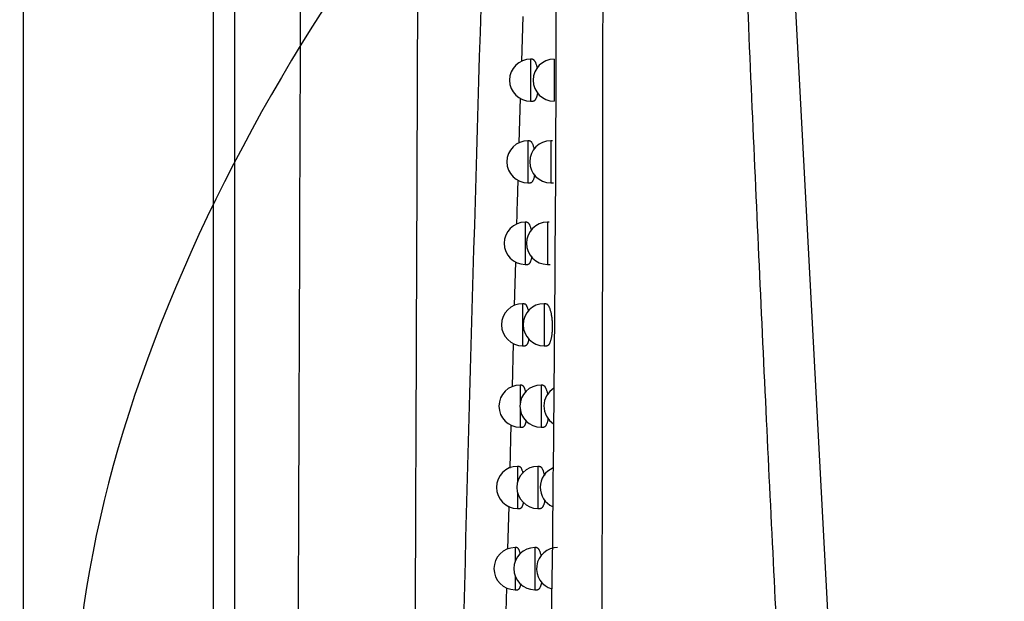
# Model space of a CAD drawing. Header units: millimetres. Extents: x -3.03 to 0.78, y -0.23 to 0.59.
# Tile 21 of 165: x 0.0692 to 0.0926, y 0.1063 to 0.1201. Entities that reach past the tile are written whole.
import ezdxf

# ---------------------------------------------------------------- set-up
doc = ezdxf.new("R2010")
doc.units = ezdxf.units.MM

msp = doc.modelspace()

# ---------------------------------------------------------------- linework, layer by layer
at = {"color": 7, "linetype": 'Continuous', "lineweight": 25}
for p, q in [((0.069287, 0.231252), (0.069287, 0.076542)), ((0.073797, 0.076608), (0.073797, 0.231186)), ((0.074297, 0.231186), (0.074297, 0.076608)), ((0.088764, 0.098622), (0.086221, 0.146559)), ((0.08111, 0.119134), (0.081142, 0.120195)), ((0.081361, 0.119184), (0.08132, 0.119184)), ((0.081051, 0.117201), (0.081083, 0.118255)), ((0.08132, 0.118184), (0.081383, 0.118184)), ((0.081296, 0.117248), (0.081256, 0.117248)), ((0.081839, 0.117248), (0.081799, 0.117248)), ((0.081256, 0.116248), (0.081318, 0.116248)), ((0.081799, 0.116248), (0.081863, 0.116248)), ((0.081232, 0.115315), (0.081192, 0.115315)), ((0.081761, 0.115315), (0.081721, 0.115315)), ((0.080941, 0.113339), (0.080969, 0.114378)), ((0.081192, 0.114315), (0.081255, 0.114315)), ((0.081721, 0.114315), (0.081784, 0.114315)), ((0.08117, 0.113383), (0.08113, 0.113383)), ((0.081682, 0.113383), (0.081642, 0.113383)), ((0.080887, 0.111411), (0.080916, 0.112442)), ((0.08113, 0.112383), (0.081193, 0.112383)), ((0.081642, 0.112383), (0.081705, 0.112383)), ((0.081109, 0.111453), (0.081069, 0.111453)), ((0.081606, 0.111453), (0.081567, 0.111453)), ((0.080833, 0.109485), (0.080862, 0.110508)), ((0.081069, 0.110453), (0.081132, 0.110453)), ((0.081567, 0.110453), (0.08163, 0.110453)), ((0.081049, 0.109525), (0.081009, 0.109525)), ((0.081533, 0.109525), (0.081493, 0.109525)), ((0.08078, 0.10756), (0.080808, 0.108577)), ((0.081009, 0.108525), (0.081072, 0.108525)), ((0.081493, 0.108525), (0.081557, 0.108525)), ((0.08099, 0.107598), (0.080951, 0.107598)), ((0.081461, 0.107598), (0.081421, 0.107598)), ((0.08073, 0.105637), (0.080756, 0.106647)), ((0.080951, 0.106598), (0.081013, 0.106598)), ((0.081421, 0.106598), (0.081485, 0.106598))]:
    msp.add_line(p, q, dxfattribs=at)
at = {"color": 9, "linetype": 'Continuous', "lineweight": 25}
for p, q in [((0.08132, 0.119184), (0.08132, 0.118184)), ((0.081879, 0.119184), (0.081879, 0.118184)), ((0.081256, 0.117248), (0.081256, 0.116248)), ((0.081799, 0.117248), (0.081799, 0.116248)), ((0.081192, 0.115315), (0.081192, 0.114315)), ((0.081721, 0.115315), (0.081721, 0.114315)), ((0.08113, 0.113383), (0.08113, 0.112383)), ((0.081642, 0.113383), (0.081642, 0.112383)), ((0.081069, 0.111453), (0.081069, 0.111)), ((0.081567, 0.111453), (0.081567, 0.110453)), ((0.081069, 0.110906), (0.081069, 0.110453)), ((0.081009, 0.109525), (0.081009, 0.10915)), ((0.081493, 0.109525), (0.081493, 0.108525)), ((0.081009, 0.1089), (0.081009, 0.108525)), ((0.080951, 0.107598), (0.080951, 0.107267)), ((0.081421, 0.107598), (0.081421, 0.106598)), ((0.080951, 0.10693), (0.080951, 0.106598))]:
    msp.add_line(p, q, dxfattribs=at)
at = {"color": 7, "linetype": 'Continuous', "lineweight": 25}
for centre, start, end in [((0.08132, 0.118684), 90, 270), ((0.081879, 0.118684), 90, 270), ((0.081256, 0.116748), 90, 270), ((0.081799, 0.116748), 90, 270), ((0.081192, 0.114815), 90, 270), ((0.081721, 0.114815), 90, 270), ((0.08113, 0.112883), 90, 270), ((0.081642, 0.112883), 90, 270), ((0.081069, 0.110953), 90, 270), ((0.081567, 0.110953), 90, 270), ((0.082136, 0.110953), 121.872547, 236.984104), ((0.081009, 0.109025), 90, 270), ((0.081493, 0.109025), 90, 270), ((0.082047, 0.109025), 112.754952, 245.719381), ((0.080951, 0.107098), 90, 270), ((0.081421, 0.107098), 90, 270), ((0.08196, 0.107098), 90, 254.215913)]:
    msp.add_arc(centre, 0.0005, start, end, dxfattribs=at)
for points, knots in [([(0.0785105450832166, 0.088653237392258), (0.078519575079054, 0.0905542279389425), (0.0785439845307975, 0.0956928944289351), (0.0785805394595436, 0.1041276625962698), (0.0786204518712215, 0.1139488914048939), (0.0786570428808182, 0.1238115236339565), (0.0786909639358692, 0.1337058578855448), (0.0787225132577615, 0.1436312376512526), (0.0787505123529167, 0.1535918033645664), (0.0787819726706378, 0.1659520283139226), (0.0788153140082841, 0.1807320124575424), (0.0788443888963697, 0.1979552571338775), (0.0788661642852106, 0.215234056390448), (0.0788713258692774, 0.2267649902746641), (0.0788739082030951, 0.232533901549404)], [0, 0, 0, 0, 0.0405766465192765, 0.1096848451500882, 0.1788762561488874, 0.2480954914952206, 0.3171760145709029, 0.3862840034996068, 0.4554749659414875, 0.524693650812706, 0.6431692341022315, 0.7617839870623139, 0.8808208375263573, 1, 1, 1, 1]), ([(0.0756866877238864, 0.0774475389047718), (0.0757427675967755, 0.0886679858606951), (0.0757919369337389, 0.1000017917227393), (0.075886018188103, 0.1254988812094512), (0.0759272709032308, 0.1397064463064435), (0.0759880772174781, 0.1682732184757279), (0.0760076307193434, 0.1826323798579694), (0.0760228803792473, 0.2080438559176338), (0.0760230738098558, 0.2190872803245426), (0.0760168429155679, 0.2301187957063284)], [2.862715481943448, 2.862715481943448, 2.862715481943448, 2.862715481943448, 2.933266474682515, 2.933266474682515, 3.02024621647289, 3.02024621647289, 3.10722595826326, 3.10722595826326, 3.173944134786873, 3.173944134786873, 3.173944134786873, 3.173944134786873]), ([(0.1033176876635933, 0.0925874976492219), (0.1033176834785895, 0.0925874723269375), (0.1033176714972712, 0.092587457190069), (0.1033176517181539, 0.0925874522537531), (0.0215276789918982, 0.0721749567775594), (0.1206233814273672, 0.1972993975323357), (0.1033176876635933, 0.0925874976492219)], [0, 0, 0, 0, 2.9019377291e-06, 2.9019377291e-06, 2.9019377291e-06, 2.9598412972e-06, 2.9598412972e-06, 2.9598412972e-06, 2.9598412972e-06]), ([(0.0876215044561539, 0.0970028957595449), (0.0875596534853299, 0.0981148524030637), (0.08743442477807, 0.1003662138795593), (0.0872542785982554, 0.10378544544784), (0.0870767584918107, 0.1072877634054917), (0.0869026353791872, 0.1108732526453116), (0.0867316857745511, 0.1145418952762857), (0.0865639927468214, 0.1182936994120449), (0.0863779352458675, 0.1226297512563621), (0.0861712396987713, 0.1277023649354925), (0.0859407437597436, 0.1336639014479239), (0.0856998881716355, 0.1401651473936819), (0.0855405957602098, 0.1446797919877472), (0.0854577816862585, 0.1470268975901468)], [0, 0, 0, 0, 0.0667692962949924, 0.1351867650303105, 0.2052525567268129, 0.2769668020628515, 0.3503296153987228, 0.4253410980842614, 0.5020013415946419, 0.6103607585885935, 0.7294805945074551, 0.8593604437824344, 0.9999999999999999, 0.9999999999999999, 0.9999999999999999, 0.9999999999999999]), ([(0.083053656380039, 0.1467684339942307), (0.0830528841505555, 0.1456392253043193), (0.0830513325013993, 0.1433702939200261), (0.0830486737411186, 0.1399514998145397), (0.0830457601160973, 0.1365014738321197), (0.0830425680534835, 0.1330202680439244), (0.0830391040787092, 0.129507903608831), (0.0830353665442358, 0.1259644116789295), (0.0830313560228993, 0.1223898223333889), (0.0830270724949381, 0.1187841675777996), (0.0830225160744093, 0.1151474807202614), (0.0830176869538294, 0.1114797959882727), (0.0830125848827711, 0.1077811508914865), (0.0830072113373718, 0.1040515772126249), (0.0830015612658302, 0.1002911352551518), (0.0829956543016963, 0.0964997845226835), (0.0829915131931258, 0.0939623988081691), (0.0829894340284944, 0.0926884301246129)], [0, 0, 0, 0, 0.0625807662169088, 0.125744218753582, 0.1894905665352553, 0.2538200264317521, 0.3187328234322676, 0.3842291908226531, 0.4503093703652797, 0.5169736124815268, 0.5842221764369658, 0.6520553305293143, 0.7204733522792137, 0.7894765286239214, 0.8590651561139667, 0.9292395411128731, 0.9999999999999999, 0.9999999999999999, 0.9999999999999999, 0.9999999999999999]), ([(0.0813608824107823, 0.1191835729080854), (0.0813645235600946, 0.1191832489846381), (0.0813718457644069, 0.1191825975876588), (0.0813829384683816, 0.1191769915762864), (0.0813941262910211, 0.119167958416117), (0.0814053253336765, 0.1191550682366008), (0.0814162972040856, 0.119138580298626), (0.0814269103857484, 0.1191187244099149), (0.0814371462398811, 0.1190956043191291), (0.0814470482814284, 0.119068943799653), (0.0814563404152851, 0.1190394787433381), (0.081464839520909, 0.1190074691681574), (0.08147077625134, 0.1189825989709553), (0.0814736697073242, 0.1189675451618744), (0.0814742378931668, 0.1189645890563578)], [0, 0, 0, 0, 0.0870732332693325, 0.1751007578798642, 0.2637336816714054, 0.3542808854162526, 0.445492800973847, 0.5337225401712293, 0.6225788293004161, 0.7134382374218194, 0.8050023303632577, 0.891537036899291, 0.9787012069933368, 1, 1, 1, 1]), ([(0.0814850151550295, 0.118390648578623), (0.0814848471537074, 0.1183895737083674), (0.0814829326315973, 0.1183773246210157), (0.0814785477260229, 0.1183555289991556), (0.0814718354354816, 0.1183256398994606), (0.0814643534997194, 0.1182982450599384), (0.0814562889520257, 0.1182733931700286), (0.0814476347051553, 0.1182512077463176), (0.081438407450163, 0.118231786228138), (0.081428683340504, 0.1182153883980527), (0.0814185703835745, 0.1182022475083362), (0.0814080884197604, 0.118192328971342), (0.081397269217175, 0.1181861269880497), (0.0813889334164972, 0.1181833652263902), (0.0813842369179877, 0.1181838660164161), (0.0813832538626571, 0.1181839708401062)], [0, 0, 0, 0, 0.0081006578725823, 0.0923140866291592, 0.1782657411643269, 0.2648059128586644, 0.3507671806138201, 0.4372977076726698, 0.5255945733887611, 0.6144900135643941, 0.7032585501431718, 0.7926204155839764, 0.8838357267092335, 0.9756848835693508, 1, 1, 1, 1]), ([(0.0812958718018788, 0.1172483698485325), (0.0812994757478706, 0.1172480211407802), (0.0813066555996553, 0.117247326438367), (0.0813175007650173, 0.1172416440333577), (0.0813283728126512, 0.1172325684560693), (0.0813392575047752, 0.1172196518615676), (0.0813499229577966, 0.1172031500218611), (0.0813602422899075, 0.1171832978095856), (0.0813701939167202, 0.1171601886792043), (0.0813798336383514, 0.117133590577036), (0.0813888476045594, 0.1171040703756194), (0.0813966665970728, 0.117074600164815), (0.0814011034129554, 0.117054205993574), (0.0814030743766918, 0.117045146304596)], [0, 0, 0, 0, 0.0921731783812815, 0.1836292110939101, 0.2757144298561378, 0.3697887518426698, 0.4645535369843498, 0.5562194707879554, 0.6485354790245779, 0.7429282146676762, 0.8380507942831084, 0.92805741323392, 1, 1, 1, 1]), ([(0.080994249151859, 0.1152689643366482), (0.0809998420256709, 0.1154753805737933), (0.0810092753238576, 0.1158235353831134), (0.0810200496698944, 0.11617367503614), (0.0810244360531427, 0.1163162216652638)], [0, 0, 0, 0, 0.5928863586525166, 1, 1, 1, 1]), ([(0.0814151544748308, 0.1164434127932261), (0.0814137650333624, 0.116435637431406), (0.081410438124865, 0.116417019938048), (0.0814043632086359, 0.1163900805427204), (0.0813971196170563, 0.1163625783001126), (0.0813892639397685, 0.1163377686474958), (0.0813808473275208, 0.1163156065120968), (0.0813718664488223, 0.1162962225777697), (0.0813624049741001, 0.1162798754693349), (0.0813525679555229, 0.1162667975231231), (0.0813423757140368, 0.1162569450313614), (0.0813318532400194, 0.1162508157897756), (0.0813238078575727, 0.1162481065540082), (0.081319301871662, 0.1162486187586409), (0.0813184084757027, 0.1162487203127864)], [0, 0, 0, 0, 0.0638064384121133, 0.1527795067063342, 0.2423640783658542, 0.3312124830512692, 0.4206506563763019, 0.5119202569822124, 0.6038110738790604, 0.6954153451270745, 0.7876330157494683, 0.8817676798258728, 0.9765582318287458, 1, 1, 1, 1]), ([(0.0812321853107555, 0.1153148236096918), (0.0812322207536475, 0.1153148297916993), (0.081235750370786, 0.1153154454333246), (0.0812428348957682, 0.1153132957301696), (0.0812533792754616, 0.115308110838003), (0.0812639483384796, 0.1152988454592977), (0.0812745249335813, 0.1152859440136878), (0.0812848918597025, 0.1152694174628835), (0.0812949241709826, 0.1152495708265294), (0.0813045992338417, 0.1152264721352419), (0.0813139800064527, 0.1151999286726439), (0.0813227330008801, 0.1151703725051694), (0.0813291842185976, 0.115145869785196), (0.0813324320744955, 0.1151307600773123), (0.0813332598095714, 0.1151269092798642)], [0, 0, 0, 0, 0.000980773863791, 0.0976713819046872, 0.1928778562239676, 0.288739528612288, 0.3866721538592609, 0.4853234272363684, 0.5807478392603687, 0.6768481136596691, 0.7751059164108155, 0.874121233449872, 0.9679190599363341, 1, 1, 1, 1]), ([(0.0813467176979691, 0.1144981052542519), (0.0813460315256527, 0.1144941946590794), (0.081343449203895, 0.1144794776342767), (0.0813382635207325, 0.1144561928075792), (0.0813312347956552, 0.1144286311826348), (0.0813235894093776, 0.114403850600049), (0.0813154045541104, 0.1143817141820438), (0.0813066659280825, 0.114362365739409), (0.081297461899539, 0.1143460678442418), (0.0812878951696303, 0.1143330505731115), (0.0812779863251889, 0.1143232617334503), (0.0812677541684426, 0.1143172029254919), (0.0812599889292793, 0.1143145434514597), (0.0812556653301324, 0.1143150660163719), (0.081254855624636, 0.1143151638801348)], [0, 0, 0, 0, 0.0333604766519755, 0.1255478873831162, 0.2183711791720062, 0.3102962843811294, 0.4028329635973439, 0.4972702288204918, 0.5923527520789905, 0.6869847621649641, 0.7822515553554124, 0.8795030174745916, 0.977433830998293, 1, 1, 1, 1]), ([(0.0811698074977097, 0.1133829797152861), (0.0811698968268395, 0.1133829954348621), (0.0811733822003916, 0.1133836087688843), (0.0811803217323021, 0.1133814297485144), (0.0811905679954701, 0.1133761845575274), (0.0812008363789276, 0.1133668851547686), (0.0812111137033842, 0.1133539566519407), (0.0812211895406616, 0.1133374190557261), (0.0812309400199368, 0.113317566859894), (0.0812403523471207, 0.1132945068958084), (0.0812494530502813, 0.1132679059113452), (0.081257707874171, 0.1132398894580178), (0.0812626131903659, 0.1132195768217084), (0.0812648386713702, 0.113210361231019)], [0, 0, 0, 0, 0.0026574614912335, 0.1036867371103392, 0.2030686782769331, 0.3031347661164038, 0.405362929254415, 0.5083411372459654, 0.6079495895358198, 0.7082626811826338, 0.8108235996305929, 0.9141730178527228, 1, 1, 1, 1]), ([(0.0816815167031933, 0.1133829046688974), (0.0816851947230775, 0.1133826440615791), (0.0816927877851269, 0.1133821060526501), (0.0817043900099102, 0.1133767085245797), (0.0817162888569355, 0.1133678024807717), (0.0817282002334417, 0.1133550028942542), (0.0817398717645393, 0.1133385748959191), (0.0817511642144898, 0.1133187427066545), (0.0817620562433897, 0.1132956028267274), (0.0817725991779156, 0.1132688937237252), (0.0817824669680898, 0.1132393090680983), (0.081791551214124, 0.1132073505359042), (0.0817998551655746, 0.1131731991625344), (0.0818074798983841, 0.1131362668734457), (0.081814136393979, 0.1130977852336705), (0.0818197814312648, 0.1130583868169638), (0.0818244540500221, 0.1130182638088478), (0.0818282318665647, 0.1129765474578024), (0.0818309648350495, 0.1129346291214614), (0.0818326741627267, 0.1128931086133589), (0.0818334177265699, 0.1128521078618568), (0.0818331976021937, 0.112810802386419), (0.0818320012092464, 0.1127703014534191), (0.0818298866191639, 0.1127310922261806), (0.081826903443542, 0.1126932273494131), (0.0818230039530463, 0.1126562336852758), (0.0818182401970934, 0.1126207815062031), (0.0818126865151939, 0.1125872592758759), (0.0818063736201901, 0.1125557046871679), (0.0817992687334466, 0.1125260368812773), (0.0817914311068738, 0.1124986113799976), (0.081782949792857, 0.1124737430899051), (0.0817738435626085, 0.1124514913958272), (0.0817641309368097, 0.1124319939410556), (0.0817538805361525, 0.1124154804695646), (0.0817432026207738, 0.1124021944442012), (0.0817321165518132, 0.1123921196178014), (0.0817206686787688, 0.1123857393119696), (0.0817116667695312, 0.1123828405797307), (0.0817065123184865, 0.1123833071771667), (0.0817052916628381, 0.1123834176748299)], [0, 0, 0, 0, 0.0260147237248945, 0.053705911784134, 0.0815873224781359, 0.1100703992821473, 0.1387625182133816, 0.1665252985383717, 0.1944857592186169, 0.223079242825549, 0.2518958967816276, 0.2790625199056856, 0.3064278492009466, 0.3344330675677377, 0.3626651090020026, 0.3888377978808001, 0.4152022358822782, 0.4421811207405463, 0.4693761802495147, 0.4946618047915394, 0.5201280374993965, 0.5461658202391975, 0.5724015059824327, 0.5973188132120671, 0.6224075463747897, 0.648031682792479, 0.673838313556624, 0.699028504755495, 0.7243867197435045, 0.750265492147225, 0.7763201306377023, 0.8022793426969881, 0.8284095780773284, 0.8550694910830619, 0.8819084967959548, 0.9088113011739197, 0.9358930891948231, 0.9635332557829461, 0.9913640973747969, 1, 1, 1, 1]), ([(0.0812793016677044, 0.1125523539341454), (0.0812773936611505, 0.1125428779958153), (0.0812734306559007, 0.1125231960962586), (0.0812666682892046, 0.1124964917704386), (0.0812592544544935, 0.1124716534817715), (0.0812512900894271, 0.1124495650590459), (0.081242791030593, 0.1124302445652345), (0.0812338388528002, 0.1124139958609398), (0.0812245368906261, 0.112401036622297), (0.0812149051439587, 0.1123913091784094), (0.0812049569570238, 0.1123853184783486), (0.0811974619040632, 0.1123827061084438), (0.0811933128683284, 0.1123832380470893), (0.0811925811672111, 0.1123833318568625)], [0, 0, 0, 0, 0.0900202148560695, 0.1869755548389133, 0.2828578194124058, 0.3793793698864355, 0.4778890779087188, 0.5770743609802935, 0.6756358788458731, 0.7748596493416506, 0.8761548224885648, 0.9781593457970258, 1, 1, 1, 1]), ([(0.0811087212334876, 0.1114528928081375), (0.0811088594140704, 0.1114529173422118), (0.0811122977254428, 0.1114535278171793), (0.0811190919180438, 0.1114513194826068), (0.0811290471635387, 0.1114460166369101), (0.0811390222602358, 0.1114366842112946), (0.0811490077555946, 0.1114237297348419), (0.0811587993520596, 0.1114071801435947), (0.0811682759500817, 0.1113873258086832), (0.081177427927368, 0.1113642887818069), (0.0811862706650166, 0.111337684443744), (0.0811936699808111, 0.1113120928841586), (0.0811978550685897, 0.1112944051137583), (0.0811994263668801, 0.1112877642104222)], [0, 0, 0, 0, 0.0043296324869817, 0.1077331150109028, 0.2093557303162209, 0.3116781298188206, 0.4162116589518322, 0.5215120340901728, 0.6233648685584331, 0.7259373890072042, 0.8308042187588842, 0.9364751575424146, 1, 1, 1, 1]), ([(0.0816063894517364, 0.1114528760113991), (0.0816100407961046, 0.1114525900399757), (0.0816174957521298, 0.1114520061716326), (0.0816288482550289, 0.1114465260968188), (0.0816404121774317, 0.1114375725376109), (0.0816519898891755, 0.1114247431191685), (0.0816633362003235, 0.1114083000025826), (0.0816743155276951, 0.1113884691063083), (0.0816849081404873, 0.1113653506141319), (0.0816951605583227, 0.1113386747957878), (0.081704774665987, 0.1113091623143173), (0.0817135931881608, 0.111277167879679), (0.0817204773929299, 0.1112488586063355), (0.08172415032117, 0.1112301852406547), (0.081725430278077, 0.1112236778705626)], [0, 0, 0, 0, 0.0826286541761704, 0.1687030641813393, 0.2553689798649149, 0.3439054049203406, 0.4330914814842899, 0.5193874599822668, 0.6062969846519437, 0.695169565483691, 0.7847334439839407, 0.8692817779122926, 0.9544467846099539, 1, 1, 1, 1]), ([(0.0812135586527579, 0.1106113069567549), (0.0812124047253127, 0.1106054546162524), (0.0812092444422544, 0.1105894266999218), (0.0812034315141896, 0.1105661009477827), (0.0811962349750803, 0.1105412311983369), (0.0811884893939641, 0.1105191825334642), (0.0811802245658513, 0.1104998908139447), (0.0811715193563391, 0.1104836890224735), (0.0811624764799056, 0.110470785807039), (0.0811531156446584, 0.1104611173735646), (0.0811434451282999, 0.1104551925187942), (0.0811362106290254, 0.1104526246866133), (0.0811322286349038, 0.1104531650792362), (0.0811315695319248, 0.1104532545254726)], [0, 0, 0, 0, 0.0579357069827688, 0.1586696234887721, 0.2581550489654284, 0.3583051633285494, 0.460523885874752, 0.5634461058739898, 0.6655683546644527, 0.7683778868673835, 0.8733379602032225, 0.979034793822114, 1, 1, 1, 1]), ([(0.0817360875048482, 0.1106669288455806), (0.0817355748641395, 0.1106636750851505), (0.0817332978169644, 0.1106492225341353), (0.081728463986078, 0.1106253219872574), (0.0817215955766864, 0.1105955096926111), (0.0817139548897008, 0.1105681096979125), (0.0817057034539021, 0.1105432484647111), (0.0816968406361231, 0.1105210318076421), (0.0816873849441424, 0.1105015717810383), (0.0816774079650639, 0.1104851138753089), (0.081667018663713, 0.1104718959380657), (0.0816562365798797, 0.11046189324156), (0.0816451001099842, 0.1104555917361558), (0.0816364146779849, 0.1104527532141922), (0.0816314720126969, 0.1104532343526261), (0.0816303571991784, 0.1104533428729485)], [0, 0, 0, 0, 0.0239784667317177, 0.1065075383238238, 0.1907359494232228, 0.275539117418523, 0.3598896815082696, 0.4447973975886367, 0.531432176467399, 0.6186515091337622, 0.7059159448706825, 0.7937621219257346, 0.8834240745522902, 0.9737064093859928, 1, 1, 1, 1]), ([(0.0810489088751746, 0.1095245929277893), (0.0810490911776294, 0.1095246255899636), (0.081052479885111, 0.1095252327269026), (0.0810591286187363, 0.1095229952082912), (0.0810687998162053, 0.1095176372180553), (0.0810784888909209, 0.109508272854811), (0.0810881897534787, 0.1094952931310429), (0.0810977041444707, 0.1094787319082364), (0.0811069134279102, 0.1094588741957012), (0.0811158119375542, 0.1094358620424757), (0.0811244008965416, 0.1094092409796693), (0.0811309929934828, 0.10938606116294), (0.081134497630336, 0.1093709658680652), (0.0811354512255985, 0.1093668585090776)], [0, 0, 0, 0, 0.0060191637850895, 0.1118865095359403, 0.2158374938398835, 0.3205045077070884, 0.4274336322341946, 0.5351470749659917, 0.6393317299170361, 0.7442517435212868, 0.8515145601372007, 0.9595978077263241, 1, 1, 1, 1]), ([(0.0815328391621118, 0.1095246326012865), (0.0815364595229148, 0.1095243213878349), (0.0815437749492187, 0.1095236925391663), (0.0815548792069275, 0.1095181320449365), (0.0815661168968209, 0.1095091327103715), (0.0815773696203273, 0.1094962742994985), (0.0815883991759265, 0.1094798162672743), (0.0815990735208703, 0.109459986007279), (0.0816093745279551, 0.1094368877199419), (0.081619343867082, 0.1094102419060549), (0.0816287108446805, 0.1093808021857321), (0.0816372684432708, 0.1093487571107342), (0.0816428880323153, 0.1093256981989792), (0.0816454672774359, 0.1093125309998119), (0.0816456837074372, 0.1093114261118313)], [0, 0, 0, 0, 0.0874707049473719, 0.176746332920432, 0.266635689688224, 0.3584654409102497, 0.4509688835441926, 0.5404730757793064, 0.6306127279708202, 0.7227839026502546, 0.8156697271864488, 0.9034653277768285, 0.9918995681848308, 1, 1, 1, 1]), ([(0.0811492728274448, 0.1086721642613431), (0.0811488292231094, 0.1086698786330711), (0.0811464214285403, 0.1086574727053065), (0.0811414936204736, 0.1086375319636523), (0.0811345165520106, 0.1086126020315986), (0.0811269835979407, 0.1085905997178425), (0.0811189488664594, 0.1085713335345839), (0.081110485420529, 0.1085551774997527), (0.08110169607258, 0.1085423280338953), (0.0810926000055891, 0.1085327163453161), (0.0810832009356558, 0.1085268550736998), (0.0810762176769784, 0.1085243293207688), (0.0810723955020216, 0.108524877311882), (0.081071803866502, 0.1085249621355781)], [0, 0, 0, 0, 0.0236592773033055, 0.1284177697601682, 0.2317455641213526, 0.335765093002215, 0.441938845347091, 0.548845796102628, 0.654770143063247, 0.76140846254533, 0.8702816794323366, 0.9799208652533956, 1, 1, 1, 1]), ([(0.0816576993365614, 0.1087264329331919), (0.0816559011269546, 0.108716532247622), (0.0816521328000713, 0.1086957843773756), (0.0816455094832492, 0.1086668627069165), (0.0816381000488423, 0.1086393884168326), (0.0816300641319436, 0.1086145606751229), (0.0816214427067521, 0.1085923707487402), (0.0816122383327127, 0.1085729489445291), (0.0816025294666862, 0.1085565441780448), (0.0815924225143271, 0.1085433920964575), (0.0815819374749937, 0.1085334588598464), (0.081571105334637, 0.1085272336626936), (0.0815627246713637, 0.1085244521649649), (0.081557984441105, 0.1085249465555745), (0.0815569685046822, 0.1085250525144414)], [0, 0, 0, 0, 0.0795051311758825, 0.1666109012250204, 0.2543134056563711, 0.3414077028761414, 0.4290787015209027, 0.5185388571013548, 0.6086051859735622, 0.6985576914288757, 0.7891110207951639, 0.8815405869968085, 0.9746115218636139, 0.9999999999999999, 0.9999999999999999, 0.9999999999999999, 0.9999999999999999]), ([(0.080990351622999, 0.1075981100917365), (0.0809905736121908, 0.1075981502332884), (0.0809939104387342, 0.1075987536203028), (0.0810004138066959, 0.1075964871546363), (0.0810098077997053, 0.1075910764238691), (0.0810192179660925, 0.1075816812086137), (0.0810286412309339, 0.107568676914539), (0.0810378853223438, 0.1075521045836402), (0.0810468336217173, 0.1075322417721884), (0.0810554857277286, 0.1075092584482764), (0.0810638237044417, 0.1074825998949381), (0.0810696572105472, 0.1074618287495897), (0.0810725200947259, 0.107449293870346), (0.0810728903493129, 0.1074476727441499)], [0, 0, 0, 0, 0.0077272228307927, 0.1161516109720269, 0.2225220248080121, 0.3296253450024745, 0.4390437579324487, 0.5492646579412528, 0.6558719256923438, 0.7632308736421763, 0.8729832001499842, 0.9835730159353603, 0.9999999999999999, 0.9999999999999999, 0.9999999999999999, 0.9999999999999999]), ([(0.0814608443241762, 0.1075982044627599), (0.0814644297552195, 0.107597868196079), (0.0814716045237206, 0.1075971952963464), (0.0814824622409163, 0.107591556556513), (0.0814933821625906, 0.107582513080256), (0.0815043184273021, 0.1075696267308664), (0.081515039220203, 0.1075531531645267), (0.0815254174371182, 0.1075333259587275), (0.081535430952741, 0.1075102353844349), (0.0815451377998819, 0.1074836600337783), (0.0815542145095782, 0.1074541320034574), (0.0815616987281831, 0.1074262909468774), (0.0815658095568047, 0.1074076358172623), (0.0815674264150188, 0.10740029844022)], [0, 0, 0, 0, 0.0926785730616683, 0.1854581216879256, 0.2788757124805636, 0.3743101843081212, 0.4704446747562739, 0.5634601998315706, 0.6571352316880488, 0.7529170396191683, 0.8494392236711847, 0.9407819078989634, 1, 1, 1, 1]), ([(0.0810863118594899, 0.1067350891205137), (0.0810844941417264, 0.1067268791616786), (0.0810806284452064, 0.1067094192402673), (0.0810740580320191, 0.1066858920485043), (0.0810667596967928, 0.1066638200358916), (0.0810589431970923, 0.1066446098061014), (0.081050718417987, 0.106628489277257), (0.0810421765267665, 0.1066156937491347), (0.081033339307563, 0.1066061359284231), (0.081024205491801, 0.1066003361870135), (0.0810174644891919, 0.1065978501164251), (0.0810137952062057, 0.1065984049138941), (0.0810132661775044, 0.106598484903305)], [0, 0, 0, 0, 0.095418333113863, 0.2029238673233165, 0.3111504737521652, 0.4216241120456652, 0.5328631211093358, 0.6429289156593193, 0.7537376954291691, 0.8668730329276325, 0.9808060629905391, 1, 1, 1, 1]), ([(0.081580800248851, 0.1067882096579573), (0.0815797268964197, 0.1067821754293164), (0.081576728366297, 0.10676531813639), (0.0815710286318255, 0.106740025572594), (0.0815638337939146, 0.1067125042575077), (0.0815560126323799, 0.1066877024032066), (0.0815476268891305, 0.1066655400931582), (0.0815386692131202, 0.1066461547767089), (0.0815292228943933, 0.106629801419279), (0.0815193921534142, 0.1066167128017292), (0.0815091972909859, 0.1066068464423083), (0.0814986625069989, 0.1066006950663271), (0.0814905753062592, 0.1065979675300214), (0.0814860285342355, 0.106598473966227), (0.0814851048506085, 0.1065985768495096)], [0, 0, 0, 0, 0.0502899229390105, 0.1404905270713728, 0.231311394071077, 0.3213640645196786, 0.4120144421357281, 0.50452063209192, 0.597656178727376, 0.6905153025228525, 0.7839958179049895, 0.8794176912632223, 0.975503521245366, 1, 1, 1, 1])]:
    msp.add_open_spline(points, degree=3, knots=knots, dxfattribs=at)
for points in [[(0.079357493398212, 0.09024491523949), (0.0796263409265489, 0.1023026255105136), (0.0799479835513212, 0.1144509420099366), (0.0803425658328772, 0.1266883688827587)], [(0.0815845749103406, 0.0920101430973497), (0.0817889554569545, 0.1018644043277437), (0.081924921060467, 0.1117955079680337), (0.0819305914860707, 0.1217592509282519)]]:
    msp.add_open_spline(points, degree=3, dxfattribs=at)

doc.saveas('drawing.dxf')
